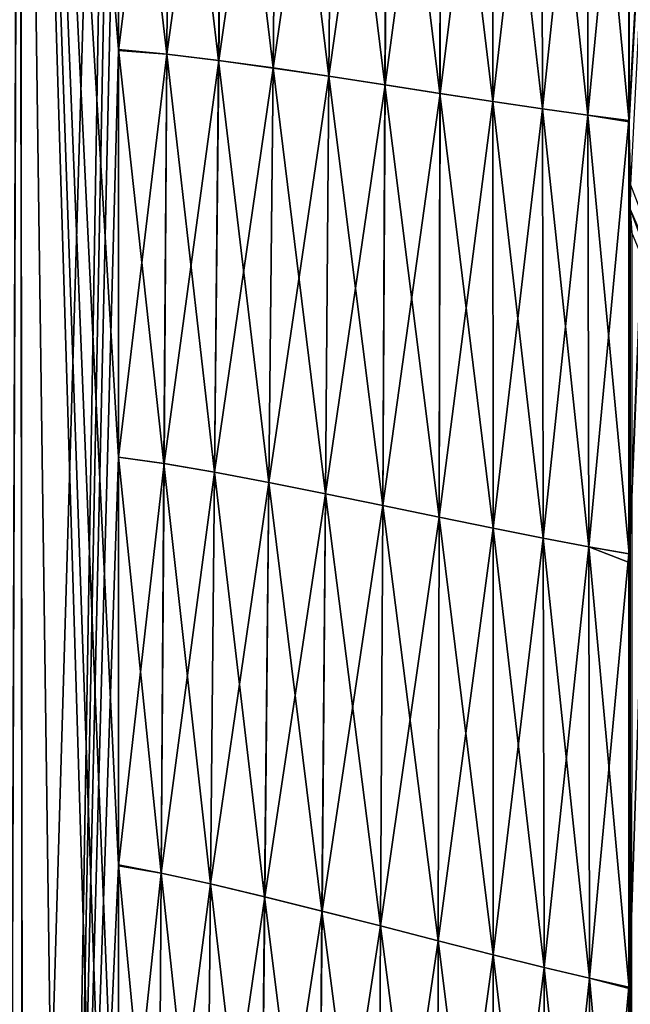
# Model space of a CAD drawing. Header units: metres. Extents: x -155 to 33, y -152 to 27.
# Tile 113 of 133: x -3 to 14, y -37 to -10. Entities that reach past the tile are written whole.
import ezdxf

# ---------------------------------------------------------------- set-up
doc = ezdxf.new("R2010")
doc.units = ezdxf.units.M
doc.layers.add('solid_12_401_042_XXX', color=7, linetype='CONTINUOUS')

msp = doc.modelspace()

# ---------------------------------------------------------------- linework, layer by layer
at = {"layer": 'solid_12_401_042_XXX'}
for points in [[(-2.97611, -64.90583, 21.278717), (-2.681618, 22.452606, 21.317888), (-5.33297, 22.452606, 20.813251)], [(-2.592949, -65.05484, 21.328829), (-2.681618, 22.452606, 21.317888), (-2.97611, -64.90583, 21.278717)], [(-2.975978, -64.906456, -21.279982), (-2.683736, 22.452606, -21.318867), (-2.590304, -65.056389, -21.330397)], [(-2.590304, -65.056389, -21.330397), (-2.683736, 22.452606, -21.318867), (-0.007215, 22.452606, -21.486614)], [(-1.477935, -65.48941, 21.435064), (-2.681618, 22.452606, 21.317888), (-2.592949, -65.05484, 21.328829)], [(0, -66.069206, 21.486078), (-2.681618, 22.452606, 21.317888), (-1.477935, -65.48941, 21.435064)], [(0, -55.070347, 21.486078), (-2.681618, 22.452606, 21.317888), (0, -66.069206, 21.486078)], [(0, -10.765163, 21.486078), (0, 0.311111, 21.486078), (-2.681618, 22.452606, 21.317888)], [(0, -21.841433, 21.486078), (0, -10.765163, 21.486078), (-2.681618, 22.452606, 21.317888)], [(0, -32.917732, 21.486078), (0, -21.841433, 21.486078), (-2.681618, 22.452606, 21.317888)], [(0, -43.994038, 21.486078), (0, -32.917732, 21.486078), (-2.681618, 22.452606, 21.317888)], [(0, -55.070347, 21.486078), (0, -43.994038, 21.486078), (-2.681618, 22.452606, 21.317888)], [(-2.590304, -65.056389, -21.330397), (-0.007215, 22.452606, -21.486614), (-1.476092, -65.49044, -21.436438)], [(0.003643, 11.360826, -21.487326), (-1.476092, -65.49044, -21.436438), (-0.007215, 22.452606, -21.486614)], [(13.85834, -12.692394, -16.417908), (15.780606, 22.452606, -14.580056), (13.897854, -14.447165, -16.384474)], [(13.85834, -12.692394, -16.417908), (13.85834, -0.91994, -16.417908), (15.780606, 22.452606, -14.580056)], [(15.788923, 22.452606, 14.574693), (13.861236, -36.273315, 16.419106), (13.861005, -48.058125, 16.4193)], [(13.861005, -48.058125, 16.4193), (13.913462, -107.069321, 16.374866), (15.788923, 22.452606, 14.574693)], [(15.788923, 22.452606, 14.574693), (13.861293, -24.704145, 16.419058), (13.861236, -36.273315, 16.419106)], [(15.788923, 22.452606, 14.574693), (13.861276, -0.968744, 16.419073), (13.861275, -12.729524, 16.419073)], [(15.788923, 22.452606, 14.574693), (13.861275, -12.729524, 16.419073), (13.861293, -24.46596, 16.419058)], [(15.788923, 22.452606, 14.574693), (13.861293, -24.46596, 16.419058), (13.861293, -24.704145, 16.419058)], [(0.003643, 11.360826, -21.487326), (0.003643, 0.275525, -21.487326), (-1.476092, -65.49044, -21.436438)], [(0.003643, 0.275525, -21.487326), (0.003643, -10.792192, -21.487326), (-1.476092, -65.49044, -21.436438)], [(1.3088, -10.895205, 21.442825), (0, 0.311111, 21.486078), (0, -10.765163, 21.486078)], [(1.3088, -10.895205, 21.442825), (1.383813, 0.227982, 21.439091), (0, 0.311111, 21.486078)], [(1.387732, 0.227659, -21.438826), (0.003643, -10.792192, -21.487326), (0.003643, 0.275525, -21.487326)], [(1.312569, -10.895693, -21.442577), (0.003643, -10.792192, -21.487326), (1.387732, 0.227659, -21.438826)], [(1.3088, -10.895205, 21.442825), (2.716445, -11.066507, 21.301676), (1.383813, 0.227982, 21.439091)], [(1.312569, -10.895693, -21.442577), (1.387732, 0.227659, -21.438826), (2.830194, 0.1182, -21.290728)], [(2.719834, -11.067018, -21.30122), (1.312569, -10.895693, -21.442577), (2.830194, 0.1182, -21.290728)], [(2.716445, -11.066507, 21.301676), (2.826763, 0.118537, 21.291199), (1.383813, 0.227982, 21.439091)], [(2.716445, -11.066507, 21.301676), (4.194851, -11.269897, 21.050138), (2.826763, 0.118537, 21.291199)], [(2.719834, -11.067018, -21.30122), (2.830194, 0.1182, -21.290728), (4.311245, -0.011688, -21.034306)], [(4.194851, -11.269897, 21.050138), (4.308387, -0.01137, 21.034903), (2.826763, 0.118537, 21.291199)], [(4.197728, -11.270377, -21.049547), (2.719834, -11.067018, -21.30122), (4.311245, -0.011688, -21.034306)], [(4.194851, -11.269897, 21.050138), (5.7121, -11.494659, 20.682262), (4.308387, -0.01137, 21.034903)], [(4.197728, -11.270377, -21.049547), (4.311245, -0.011688, -21.034306), (5.808043, -0.155183, -20.666407)], [(5.714368, -11.495072, -20.681627), (4.197728, -11.270377, -21.049547), (5.808043, -0.155183, -20.666407)], [(5.7121, -11.494659, 20.682262), (5.805815, -0.154908, 20.667036), (4.308387, -0.01137, 21.034903)], [(5.7121, -11.494659, 20.682262), (7.234427, -11.72932, 20.198227), (5.805815, -0.154908, 20.667036)], [(5.714368, -11.495072, -20.681627), (5.808043, -0.155183, -20.666407), (7.296622, -0.304972, -20.187929)], [(7.234427, -11.72932, 20.198227), (7.295055, -0.304757, 20.188494), (5.805815, -0.154908, 20.667036)], [(7.236032, -11.729639, -20.197653), (5.714368, -11.495072, -20.681627), (7.296622, -0.304972, -20.187929)], [(7.234427, -11.72932, 20.198227), (8.728194, -11.962399, 19.603895), (7.295055, -0.304757, 20.188494)], [(7.236032, -11.729639, -20.197653), (7.296622, -0.304972, -20.187929), (8.753161, -0.453746, -19.603544)], [(8.729126, -11.962613, -19.603485), (7.236032, -11.729639, -20.197653), (8.753161, -0.453746, -19.603544)], [(8.728194, -11.962399, 19.603895), (8.752252, -0.453598, 19.603949), (7.295055, -0.304757, 20.188494)], [(8.728194, -11.962399, 19.603895), (10.161856, -12.183189, 18.9104), (8.752252, -0.453598, 19.603949)], [(8.729126, -11.962613, -19.603485), (8.753161, -0.453746, -19.603544), (10.155245, -0.594687, -18.92144)], [(10.161856, -12.183189, 18.9104), (10.15496, -0.594603, 18.921593), (8.752252, -0.453598, 19.603949)], [(10.162147, -12.183303, -18.910248), (8.729126, -11.962613, -19.603485), (10.155245, -0.594687, -18.92144)], [(11.507936, -12.382524, 18.133757), (11.483419, -0.721924, 18.152882), (10.15496, -0.594603, 18.921593)], [(10.161856, -12.183189, 18.9104), (11.507936, -12.382524, 18.133757), (10.15496, -0.594603, 18.921593)], [(10.162147, -12.183303, -18.910248), (10.155245, -0.594687, -18.92144), (11.483139, -0.721955, -18.153059)], [(11.507654, -12.382554, -18.133934), (10.162147, -12.183303, -18.910248), (11.483139, -0.721955, -18.153059)], [(11.507654, -12.382554, -18.133934), (11.483139, -0.721955, -18.153059), (12.721032, -0.831178, -17.31282)], [(12.744965, -12.553542, 17.294426), (12.721799, -0.831185, 17.31226), (11.483419, -0.721924, 18.152882)], [(11.507936, -12.382524, 18.133757), (12.744965, -12.553542, 17.294426), (11.483419, -0.721924, 18.152882)], [(12.744205, -12.553513, -17.294983), (11.507654, -12.382554, -18.133934), (12.721032, -0.831178, -17.31282)], [(12.744205, -12.553513, -17.294983), (12.721032, -0.831178, -17.31282), (13.85834, -0.91994, -16.417908)], [(13.861275, -12.729524, 16.419073), (13.861276, -0.968744, 16.419073), (12.721799, -0.831185, 17.31226)], [(12.744965, -12.553542, 17.294426), (13.861275, -12.729524, 16.419073), (12.721799, -0.831185, 17.31226)], [(12.744205, -12.553513, -17.294983), (13.85834, -0.91994, -16.417908), (13.85834, -12.692394, -16.417908)], [(0.003643, -10.792192, -21.487326), (0.003643, -21.8423, -21.487326), (-1.476092, -65.49044, -21.436438)], [(1.233782, -22.018393, 21.446476), (0, -10.765163, 21.486078), (0, -21.841433, 21.486078)], [(1.233782, -22.018393, 21.446476), (1.3088, -10.895205, 21.442825), (0, -10.765163, 21.486078)], [(1.312569, -10.895693, -21.442577), (0.003643, -21.8423, -21.487326), (0.003643, -10.792192, -21.487326)], [(1.237402, -22.019045, -21.446243), (0.003643, -21.8423, -21.487326), (1.312569, -10.895693, -21.442577)], [(1.233782, -22.018393, 21.446476), (2.606096, -22.251553, 21.311901), (1.3088, -10.895205, 21.442825)], [(1.237402, -22.019045, -21.446243), (1.312569, -10.895693, -21.442577), (2.719834, -11.067018, -21.30122)], [(2.606096, -22.251553, 21.311901), (2.716445, -11.066507, 21.301676), (1.3088, -10.895205, 21.442825)], [(2.609443, -22.252235, -21.31146), (1.237402, -22.019045, -21.446243), (2.719834, -11.067018, -21.30122)], [(2.606096, -22.251553, 21.311901), (4.08123, -22.528425, 21.064928), (2.716445, -11.066507, 21.301676)], [(2.609443, -22.252235, -21.31146), (2.719834, -11.067018, -21.30122), (4.197728, -11.270377, -21.049547)], [(4.08123, -22.528425, 21.064928), (4.194851, -11.269897, 21.050138), (2.716445, -11.066507, 21.301676)], [(4.084126, -22.529068, -21.064341), (2.609443, -22.252235, -21.31146), (4.197728, -11.270377, -21.049547)], [(4.08123, -22.528425, 21.064928), (5.618223, -22.834415, 20.696884), (4.194851, -11.269897, 21.050138)], [(4.084126, -22.529068, -21.064341), (4.197728, -11.270377, -21.049547), (5.714368, -11.495072, -20.681627)], [(5.620533, -22.834967, -20.696245), (4.084126, -22.529068, -21.064341), (5.714368, -11.495072, -20.681627)], [(5.618223, -22.834415, 20.696884), (5.7121, -11.494659, 20.682262), (4.194851, -11.269897, 21.050138)], [(5.618223, -22.834415, 20.696884), (7.173565, -23.153889, 20.207285), (5.7121, -11.494659, 20.682262)], [(5.620533, -22.834967, -20.696245), (5.714368, -11.495072, -20.681627), (7.236032, -11.729639, -20.197653)], [(7.173565, -23.153889, 20.207285), (7.234427, -11.72932, 20.198227), (5.7121, -11.494659, 20.682262)], [(7.17521, -23.154312, -20.206703), (5.620533, -22.834967, -20.696245), (7.236032, -11.729639, -20.197653)], [(7.173565, -23.153889, 20.207285), (8.703863, -23.471205, 19.603205), (7.234427, -11.72932, 20.198227)], [(7.17521, -23.154312, -20.206703), (7.236032, -11.729639, -20.197653), (8.729126, -11.962613, -19.603485)], [(8.703863, -23.471205, 19.603205), (8.728194, -11.962399, 19.603895), (7.234427, -11.72932, 20.198227)], [(8.704818, -23.471485, -19.602789), (7.17521, -23.154312, -20.206703), (8.729126, -11.962613, -19.603485)], [(8.703863, -23.471205, 19.603205), (10.168492, -23.771778, 18.898716), (8.728194, -11.962399, 19.603895)], [(8.704818, -23.471485, -19.602789), (8.729126, -11.962613, -19.603485), (10.162147, -12.183303, -18.910248)], [(10.168492, -23.771778, 18.898716), (10.161856, -12.183189, 18.9104), (8.728194, -11.962399, 19.603895)], [(10.168788, -23.771921, -18.89856), (8.704818, -23.471485, -19.602789), (10.162147, -12.183303, -18.910248)], [(11.532271, -24.043125, 18.114344), (11.507936, -12.382524, 18.133757), (10.161856, -12.183189, 18.9104)], [(10.168492, -23.771778, 18.898716), (11.532271, -24.043125, 18.114344), (10.161856, -12.183189, 18.9104)], [(10.168788, -23.771921, -18.89856), (10.162147, -12.183303, -18.910248), (11.507654, -12.382554, -18.133934)], [(11.531987, -24.043154, -18.114521), (10.168788, -23.771921, -18.89856), (11.507654, -12.382554, -18.133934)], [(11.531987, -24.043154, -18.114521), (11.507654, -12.382554, -18.133934), (12.744205, -12.553513, -17.294983)], [(12.768062, -24.2759, 17.276501), (12.744965, -12.553542, 17.294426), (11.507936, -12.382524, 18.133757)], [(11.532271, -24.043125, 18.114344), (12.768062, -24.2759, 17.276501), (11.507936, -12.382524, 18.133757)], [(12.76731, -24.275846, -17.277052), (11.531987, -24.043154, -18.114521), (12.744205, -12.553513, -17.294983)], [(12.76731, -24.275846, -17.277052), (12.744205, -12.553513, -17.294983), (13.85834, -12.692394, -16.417908)], [(13.861293, -24.46596, 16.419058), (13.861275, -12.729524, 16.419073), (12.744965, -12.553542, 17.294426)], [(12.768062, -24.2759, 17.276501), (13.861293, -24.46596, 16.419058), (12.744965, -12.553542, 17.294426)], [(12.76731, -24.275846, -17.277052), (13.85834, -12.692394, -16.417908), (13.858343, -24.464849, -16.417904)], [(13.85834, -12.692394, -16.417908), (13.897854, -14.447165, -16.384474), (13.893128, -15.106859, -16.388481)], [(13.858343, -24.464849, -16.417904), (13.85834, -12.692394, -16.417908), (13.893128, -15.106859, -16.388481)], [(16.143816, -20.29777, -18.645897), (13.893128, -15.106859, -16.388481), (13.897854, -14.447165, -16.384474)], [(13.85829, -71.472336, -16.41795), (13.893128, -15.106859, -16.388481), (13.885608, -107.069176, -16.394854)], [(13.858314, -59.782207, -16.417929), (13.893128, -15.106859, -16.388481), (13.85829, -71.472336, -16.41795)], [(13.858332, -48.009754, -16.417915), (13.893128, -15.106859, -16.388481), (13.858314, -59.782207, -16.417929)], [(13.858332, -48.009754, -16.417915), (13.858342, -36.237301, -16.417906), (13.893128, -15.106859, -16.388481)], [(13.858342, -36.237301, -16.417906), (13.858343, -24.464849, -16.417904), (13.893128, -15.106859, -16.388481)], [(13.893128, -15.106859, -16.388481), (13.912835, -107.069214, -16.371756), (13.885608, -107.069176, -16.394854)], [(13.932873, -15.740203, -16.354708), (13.912835, -107.069214, -16.371756), (13.893128, -15.106859, -16.388481)], [(15.916676, -20.507627, -18.35899), (13.932873, -15.740203, -16.354708), (13.893128, -15.106859, -16.388481)], [(16.02038, -20.403345, -18.510727), (15.916676, -20.507627, -18.35899), (13.893128, -15.106859, -16.388481)], [(16.143816, -20.29777, -18.645897), (16.02038, -20.403345, -18.510727), (13.893128, -15.106859, -16.388481)], [(0.003643, -21.8423, -21.487326), (0.003643, -32.944717, -21.487326), (-1.476092, -65.49044, -21.436438)], [(1.158755, -33.141579, 21.44997), (0, -21.841433, 21.486078), (0, -32.917732, 21.486078)], [(1.158755, -33.141579, 21.44997), (1.233782, -22.018393, 21.446476), (0, -21.841433, 21.486078)], [(1.237402, -22.019045, -21.446243), (0.003643, -32.944717, -21.487326), (0.003643, -21.8423, -21.487326)], [(1.162226, -33.142399, -21.449757), (0.003643, -32.944717, -21.487326), (1.237402, -22.019045, -21.446243)], [(1.158755, -33.141579, 21.44997), (2.495695, -33.4366, 21.321688), (1.233782, -22.018393, 21.446476)], [(1.162226, -33.142399, -21.449757), (1.237402, -22.019045, -21.446243), (2.609443, -22.252235, -21.31146)], [(2.495695, -33.4366, 21.321688), (2.606096, -22.251553, 21.311901), (1.233782, -22.018393, 21.446476)], [(2.499, -33.437454, -21.32126), (1.162226, -33.142399, -21.449757), (2.609443, -22.252235, -21.31146)], [(2.495695, -33.4366, 21.321688), (3.967464, -33.786957, 21.078964), (2.606096, -22.251553, 21.311901)], [(2.499, -33.437454, -21.32126), (2.609443, -22.252235, -21.31146), (4.084126, -22.529068, -21.064341)], [(3.967464, -33.786957, 21.078964), (4.08123, -22.528425, 21.064928), (2.606096, -22.251553, 21.311901)], [(3.970378, -33.787762, -21.078381), (2.499, -33.437454, -21.32126), (4.084126, -22.529068, -21.064341)], [(3.967464, -33.786957, 21.078964), (5.524075, -34.174179, 20.710489), (4.08123, -22.528425, 21.064928)], [(3.970378, -33.787762, -21.078381), (4.084126, -22.529068, -21.064341), (5.620533, -22.834967, -20.696245)], [(5.524075, -34.174179, 20.710489), (5.618223, -22.834415, 20.696884), (4.08123, -22.528425, 21.064928)], [(5.526427, -34.17487, -20.709846), (3.970378, -33.787762, -21.078381), (5.620533, -22.834967, -20.696245)], [(5.524075, -34.174179, 20.710489), (7.112312, -34.578465, 20.215208), (5.618223, -22.834415, 20.696884)], [(5.526427, -34.17487, -20.709846), (5.620533, -22.834967, -20.696245), (7.17521, -23.154312, -20.206703)], [(7.112312, -34.578465, 20.215208), (7.173565, -23.153889, 20.207285), (5.618223, -22.834415, 20.696884)], [(7.113995, -34.578991, -20.214619), (5.526427, -34.17487, -20.709846), (7.17521, -23.154312, -20.206703)], [(7.112312, -34.578465, 20.215208), (8.67907, -34.980019, 19.601442), (7.173565, -23.153889, 20.207285)], [(7.113995, -34.578991, -20.214619), (7.17521, -23.154312, -20.206703), (8.704818, -23.471485, -19.602789)], [(8.67907, -34.980019, 19.601442), (8.703863, -23.471205, 19.603205), (7.173565, -23.153889, 20.207285)], [(8.680047, -34.980366, -19.601019), (7.113995, -34.578991, -20.214619), (8.704818, -23.471485, -19.602789)], [(8.67907, -34.980019, 19.601442), (10.17469, -35.360374, 18.88619), (8.703863, -23.471205, 19.603205)], [(8.680047, -34.980366, -19.601019), (8.704818, -23.471485, -19.602789), (10.168788, -23.771921, -18.89856)], [(10.17469, -35.360374, 18.88619), (10.168492, -23.771778, 18.898716), (8.703863, -23.471205, 19.603205)], [(10.174992, -35.360546, -18.886034), (8.680047, -34.980366, -19.601019), (10.168788, -23.771921, -18.89856)], [(11.556298, -35.703728, 18.094435), (11.532271, -24.043125, 18.114344), (10.168492, -23.771778, 18.898716)], [(10.17469, -35.360374, 18.88619), (11.556298, -35.703728, 18.094435), (10.168492, -23.771778, 18.898716)], [(10.174992, -35.360546, -18.886034), (10.168788, -23.771921, -18.89856), (11.531987, -24.043154, -18.114521)], [(11.556012, -35.703754, -18.094614), (10.174992, -35.360546, -18.886034), (11.531987, -24.043154, -18.114521)], [(11.556012, -35.703754, -18.094614), (11.531987, -24.043154, -18.114521), (12.76731, -24.275846, -17.277052)], [(12.791043, -35.998257, 17.258419), (12.768062, -24.2759, 17.276501), (11.532271, -24.043125, 18.114344)], [(11.556298, -35.703728, 18.094435), (12.791043, -35.998257, 17.258419), (11.532271, -24.043125, 18.114344)], [(12.7903, -35.998184, -17.258965), (11.556012, -35.703754, -18.094614), (12.76731, -24.275846, -17.277052)], [(12.7903, -35.998184, -17.258965), (12.76731, -24.275846, -17.277052), (13.858343, -24.464849, -16.417904)], [(13.861293, -24.704145, 16.419058), (13.861293, -24.46596, 16.419058), (12.768062, -24.2759, 17.276501)], [(13.861236, -36.273315, 16.419106), (13.861293, -24.704145, 16.419058), (12.768062, -24.2759, 17.276501)], [(12.791043, -35.998257, 17.258419), (13.861236, -36.273315, 16.419106), (12.768062, -24.2759, 17.276501)], [(12.7903, -35.998184, -17.258965), (13.858343, -24.464849, -16.417904), (13.858342, -36.237301, -16.417906)], [(0.003643, -32.944717, -21.487326), (0.003643, -44.030132, -21.487326), (-1.476092, -65.49044, -21.436438)], [(1.083718, -44.264767, 21.453255), (0, -32.917732, 21.486078), (0, -43.994038, 21.486078)], [(1.083718, -44.264767, 21.453255), (1.158755, -33.141579, 21.44997), (0, -32.917732, 21.486078)], [(1.162226, -33.142399, -21.449757), (0.003643, -44.030132, -21.487326), (0.003643, -32.944717, -21.487326)], [(1.087039, -44.265751, -21.453054), (0.003643, -44.030132, -21.487326), (1.162226, -33.142399, -21.449757)], [(1.083718, -44.264767, 21.453255), (2.385214, -44.621647, 21.330812), (1.158755, -33.141579, 21.44997)], [(1.087039, -44.265751, -21.453054), (1.162226, -33.142399, -21.449757), (2.499, -33.437454, -21.32126)], [(2.385214, -44.621647, 21.330812), (2.495695, -33.4366, 21.321688), (1.158755, -33.141579, 21.44997)], [(2.388477, -44.622677, -21.330399), (1.087039, -44.265751, -21.453054), (2.499, -33.437454, -21.32126)], [(2.385214, -44.621647, 21.330812), (3.853469, -45.045494, 21.091806), (2.495695, -33.4366, 21.321688)], [(2.388477, -44.622677, -21.330399), (2.499, -33.437454, -21.32126), (3.970378, -33.787762, -21.078381)], [(3.853469, -45.045494, 21.091806), (3.967464, -33.786957, 21.078964), (2.495695, -33.4366, 21.321688)], [(3.856401, -45.046463, -21.091227), (2.388477, -44.622677, -21.330399), (3.970378, -33.787762, -21.078381)], [(3.853469, -45.045494, 21.091806), (5.429492, -45.513954, 20.722464), (3.967464, -33.786957, 21.078964)], [(3.856401, -45.046463, -21.091227), (3.970378, -33.787762, -21.078381), (5.526427, -34.17487, -20.709846)], [(5.429492, -45.513954, 20.722464), (5.524075, -34.174179, 20.710489), (3.967464, -33.786957, 21.078964)], [(5.431885, -45.514782, -20.721815), (3.856401, -45.046463, -21.091227), (5.526427, -34.17487, -20.709846)], [(5.429492, -45.513954, 20.722464), (7.050426, -46.003059, 20.221298), (5.524075, -34.174179, 20.710489)], [(5.431885, -45.514782, -20.721815), (5.526427, -34.17487, -20.709846), (7.113995, -34.578991, -20.214619)], [(7.050426, -46.003059, 20.221298), (7.112312, -34.578465, 20.215208), (5.524075, -34.174179, 20.710489)], [(7.052146, -46.003689, -20.220699), (5.431885, -45.514782, -20.721815), (7.113995, -34.578991, -20.214619)], [(7.050426, -46.003059, 20.221298), (8.653536, -46.488846, 19.597958), (7.112312, -34.578465, 20.215208)], [(7.052146, -46.003689, -20.220699), (7.113995, -34.578991, -20.214619), (8.680047, -34.980366, -19.601019)], [(8.653536, -46.488846, 19.597958), (8.67907, -34.980019, 19.601442), (7.112312, -34.578465, 20.215208)], [(8.654534, -46.489258, -19.597527), (7.052146, -46.003689, -20.220699), (8.680047, -34.980366, -19.601019)], [(8.653536, -46.488846, 19.597958), (10.180194, -46.948978, 18.872341), (8.67907, -34.980019, 19.601442)], [(8.654534, -46.489258, -19.597527), (8.680047, -34.980366, -19.601019), (10.174992, -35.360546, -18.886034)], [(10.180194, -46.948978, 18.872341), (10.17469, -35.360374, 18.88619), (8.67907, -34.980019, 19.601442)], [(10.1805, -46.949181, -18.872181), (8.654534, -46.489258, -19.597527), (10.174992, -35.360546, -18.886034)], [(11.579847, -47.364334, 18.073765), (11.556298, -35.703728, 18.094435), (10.17469, -35.360374, 18.88619)], [(10.180194, -46.948978, 18.872341), (11.579847, -47.364334, 18.073765), (10.17469, -35.360374, 18.88619)], [(10.1805, -46.949181, -18.872181), (10.174992, -35.360546, -18.886034), (11.556012, -35.703754, -18.094614)], [(11.579559, -47.364361, -18.073946), (10.1805, -46.949181, -18.872181), (11.556012, -35.703754, -18.094614)], [(11.579559, -47.364361, -18.073946), (11.556012, -35.703754, -18.094614), (12.7903, -35.998184, -17.258965)], [(12.813852, -47.720615, 17.240105), (12.791043, -35.998257, 17.258419), (11.556298, -35.703728, 18.094435)], [(11.579847, -47.364334, 18.073765), (12.813852, -47.720615, 17.240105), (11.556298, -35.703728, 18.094435)], [(12.813117, -47.720516, -17.240644), (11.579559, -47.364361, -18.073946), (12.7903, -35.998184, -17.258965)], [(12.813117, -47.720516, -17.240644), (12.7903, -35.998184, -17.258965), (13.858342, -36.237301, -16.417906)], [(13.861005, -48.058125, 16.4193), (13.861236, -36.273315, 16.419106), (12.791043, -35.998257, 17.258419)], [(12.813852, -47.720615, 17.240105), (13.861005, -48.058125, 16.4193), (12.791043, -35.998257, 17.258419)], [(12.813117, -47.720516, -17.240644), (13.858342, -36.237301, -16.417906), (13.858332, -48.009754, -16.417915)]]:
    msp.add_3dface(points, dxfattribs=at)

doc.saveas('drawing.dxf')
